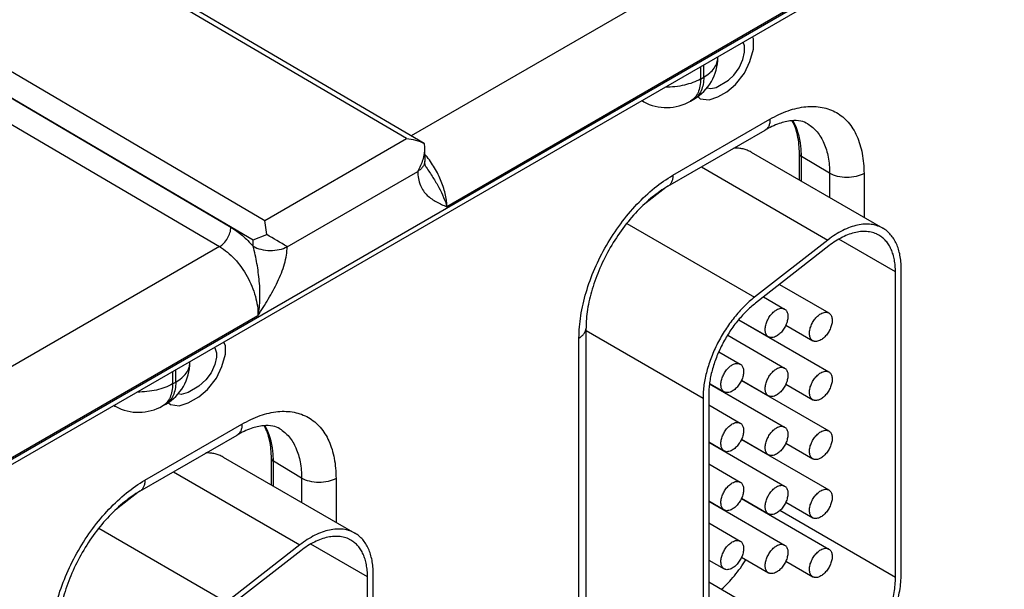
# Model space of a CAD drawing. Header units: inches. Extents: x 0 to 34, y 0 to 22.
# Tile 130 of 139: x 28.6 to 29.8, y 17.8 to 18.5. Entities that reach past the tile are written whole.
import ezdxf

# ---------------------------------------------------------------- set-up
doc = ezdxf.new("R2010")
doc.units = ezdxf.units.IN
doc.header["$LTSCALE"] = 1.87
doc.header["$MEASUREMENT"] = 0
doc.layers.get('0').update_dxf_attribs({"linetype": 'CONTINUOUS'})
doc.layers.add('03___PRT_ALL_CURVES', color=7, linetype='CONTINUOUS')

msp = doc.modelspace()

# ---------------------------------------------------------------- linework, layer by layer
at = {"color": 7, "linetype": 'CONTINUOUS'}
for p, q in [((32.2524, 20.0635), (27.0211, 17.043)), ((32.2563, 20.0722), (27.025, 17.0517)), ((29.0413, 18.3315), (28.6344, 18.5705)), ((29.0635, 18.3253), (28.6444, 18.5715)), ((29.4662, 18.5768), (29.0473, 18.3349)), ((29.5141, 18.4906), (29.0918, 18.2468)), ((28.4581, 18.4687), (28.8649, 18.2296)), ((28.4438, 18.4445), (28.8506, 18.2055)), ((28.4438, 18.4439), (28.8228, 18.2212)), ((29.4293, 18.4326), (29.4293, 18.4334)), ((28.4295, 18.4198), (28.8086, 18.1971)), ((29.4078, 18.421), (29.4078, 18.4058)), ((29.4117, 18.4081), (29.4117, 18.4233)), ((29.4078, 18.4058), (29.4117, 18.4081)), ((29.3369, 18.3775), (29.3346, 18.3788)), ((29.3953, 18.3784), (29.3993, 18.3807)), ((29.3733, 18.2859), (29.4942, 18.3557)), ((29.3671, 18.2722), (29.488, 18.342)), ((28.8649, 18.2296), (29.0413, 18.3315)), ((29.0636, 18.3253), (29.0635, 18.3253)), ((29.0636, 18.3253), (29.0639, 18.3206)), ((29.0639, 18.3206), (29.0642, 18.3036)), ((29.4708, 18.3147), (29.6348, 18.2199)), ((29.5308, 18.28), (29.5308, 18.313)), ((29.5685, 18.2884), (29.5333, 18.3094)), ((29.5333, 18.2786), (29.5333, 18.3094)), ((28.8929, 18.197), (29.0554, 18.2908)), ((29.066, 18.2959), (29.066, 18.2959)), ((29.4088, 18.2963), (29.5663, 18.2053)), ((29.5685, 18.2884), (29.5685, 18.2582)), ((29.6113, 18.2882), (29.6113, 18.2335)), ((29.3644, 18.2705), (29.3363, 18.2486)), ((28.8674, 18.212), (28.8649, 18.2296)), ((29.3159, 18.226), (29.4751, 18.1341)), ((28.8506, 18.2055), (28.8674, 18.212)), ((28.8505, 18.1975), (28.8506, 18.2055)), ((29.5663, 18.2053), (29.4751, 18.1341)), ((29.6505, 18.1655), (29.5799, 18.2063)), ((28.8086, 18.1971), (28.3896, 17.9552)), ((29.5675, 18.198), (29.4763, 18.1268)), ((29.6505, 17.785), (29.6505, 18.1655)), ((29.6576, 17.7891), (29.6576, 18.1696)), ((29.506, 18.15), (29.5675, 18.1144)), ((29.4862, 18.1345), (29.5124, 18.1193)), ((28.8565, 18.1109), (28.4342, 17.8671)), ((29.4553, 18.1058), (29.5675, 18.041)), ((29.4555, 18.106), (29.4924, 18.0847)), ((29.2651, 17.657), (29.2651, 18.0954)), ((29.2651, 18.0927), (29.4108, 18.0085)), ((29.5139, 18.0992), (29.5475, 18.0798)), ((29.2563, 17.6447), (29.2563, 18.0832)), ((29.4415, 18.0868), (29.5124, 18.0459)), ((29.4865, 18.0878), (29.4865, 18.0881)), ((29.4304, 18.0662), (29.4572, 18.0508)), ((28.7717, 18.0529), (28.7717, 18.0537)), ((28.7502, 18.0413), (28.7502, 18.0262)), ((28.7541, 18.0284), (28.7541, 18.0436)), ((28.7502, 18.0262), (28.7541, 18.0284)), ((29.4586, 18.0304), (29.5675, 17.9675)), ((29.4587, 18.0306), (29.4924, 18.0112)), ((29.419, 18.0266), (29.4372, 18.0161)), ((29.419, 18.0263), (29.5124, 17.9724)), ((29.5139, 18.0257), (29.5475, 18.0063)), ((29.4108, 18.0085), (29.4108, 17.6652)), ((29.4179, 18.0126), (29.4179, 17.6693)), ((29.4865, 18.0143), (29.4865, 18.0146)), ((28.6793, 17.9978), (28.677, 17.9991)), ((28.7377, 17.9987), (28.7417, 18.001)), ((29.4179, 18), (29.4572, 17.9773)), ((28.7157, 17.9062), (28.8366, 17.976)), ((28.7095, 17.8925), (28.8304, 17.9623)), ((29.4179, 17.9538), (29.4372, 17.9426)), ((29.4179, 17.9535), (29.5124, 17.8989)), ((29.4586, 17.9569), (29.5675, 17.894)), ((29.4587, 17.9572), (29.4924, 17.9377)), ((29.4865, 17.9408), (29.4865, 17.9411)), ((29.5139, 17.9523), (29.5475, 17.9328)), ((28.8132, 17.935), (28.9772, 17.8402)), ((28.8732, 17.9003), (28.8732, 17.9333)), ((28.8757, 17.8989), (28.8757, 17.9297)), ((28.9109, 17.9087), (28.8757, 17.9297)), ((29.4179, 17.9265), (29.4572, 17.9038)), ((28.7512, 17.9166), (28.9087, 17.8256)), ((28.9109, 17.9087), (28.9109, 17.8785)), ((28.9537, 17.9085), (28.9537, 17.8538)), ((28.7068, 17.8908), (28.6787, 17.8689)), ((29.4179, 17.8803), (29.4372, 17.8692)), ((29.4179, 17.88), (29.5124, 17.8254)), ((29.4586, 17.8834), (29.5675, 17.8205)), ((29.4587, 17.8837), (29.4924, 17.8643)), ((29.6505, 17.785), (29.5064, 17.8683)), ((29.5139, 17.8788), (29.5475, 17.8594)), ((28.6583, 17.8463), (28.8175, 17.7544)), ((29.4179, 17.853), (29.4572, 17.8303)), ((28.9087, 17.8256), (28.8175, 17.7544)), ((28.9929, 17.7858), (28.9223, 17.8266)), ((28.9099, 17.8183), (28.8187, 17.7471)), ((29.4179, 17.8068), (29.4372, 17.7957)), ((29.4587, 17.8102), (29.4924, 17.7908)), ((29.5139, 17.8053), (29.5475, 17.7859)), ((28.9929, 17.4053), (28.9929, 17.7858)), ((29, 17.4094), (29, 17.7899)), ((29.4179, 17.7795), (29.4572, 17.7568))]:
    msp.add_line(p, q, dxfattribs=at)
msp.add_lwpolyline([(29.066, 18.2959), (29.0656, 18.2966), (29.0651, 18.2977), (29.0647, 18.2992), (29.0643, 18.3013), (29.0642, 18.3036)], dxfattribs=at)
for centre, radius, start, end in [((29.3693, 18.4326), 0.06, 300.0008, 359.9992), ((29.3465, 18.3952), 0.0201, 234.5405, 241.7173), ((29.3653, 18.4303), 0.06, 241.7302, 300.0009), ((26.8854, 14.8278), 3.9219, 59.2131, 59.6444), ((28.7117, 18.0529), 0.06, 300.0008, 359.9992), ((28.6888, 18.0155), 0.0201, 234.5405, 241.7173), ((28.7077, 18.0507), 0.06, 241.7302, 300.0009)]:
    msp.add_arc(centre, radius, start, end, dxfattribs=at)
for points, knots in [([(29.4117, 18.4081), (29.4143, 18.4096), (29.4191, 18.4129), (29.4248, 18.4189), (29.4284, 18.4256), (29.4293, 18.4303), (29.4293, 18.4326)], [0, 0, 0, 0, 0.289796, 0.549041, 0.782223, 1, 1, 1, 1]), ([(29.4117, 18.4081), (29.4117, 18.4051), (29.4112, 18.3993), (29.4089, 18.3914), (29.405, 18.3849), (29.4013, 18.3818), (29.3993, 18.3807)], [0, 0, 0, 0, 0.289803, 0.549049, 0.782228, 1, 1, 1, 1]), ([(29.4078, 18.4058), (29.4016, 18.4023), (29.3871, 18.3971), (29.3719, 18.3956), (29.364, 18.3957)], [0, 0, 0, 0, 0.474453, 1, 1, 1, 1]), ([(29.4078, 18.4058), (29.4078, 18.4028), (29.4073, 18.397), (29.405, 18.3891), (29.401, 18.3826), (29.3973, 18.3795), (29.3953, 18.3784)], [0, 0, 0, 0, 0.289803, 0.549049, 0.782228, 1, 1, 1, 1]), ([(29.4942, 18.3557), (29.5015, 18.3599), (29.5159, 18.3668), (29.5381, 18.3722), (29.559, 18.3716), (29.5776, 18.3649), (29.5927, 18.3522), (29.6035, 18.3344), (29.61, 18.3125), (29.6113, 18.2965), (29.6113, 18.2882)], [0, 0, 0, 0, 0.144904, 0.274533, 0.391125, 0.500011, 0.608895, 0.725481, 0.855103, 1, 1, 1, 1]), ([(29.4942, 18.3557), (29.4942, 18.3542), (29.494, 18.3513), (29.4928, 18.3473), (29.4909, 18.3441), (29.489, 18.3426), (29.488, 18.342)], [0, 0, 0, 0, 0.289807, 0.549047, 0.782228, 1, 1, 1, 1]), ([(29.5412, 18.3499), (29.5386, 18.3515), (29.532, 18.354), (29.5196, 18.3542), (29.5043, 18.3504), (29.4937, 18.3453), (29.488, 18.342)], [0, 0, 0, 0, 0.162929, 0.371574, 0.650437, 1, 1, 1, 1]), ([(29.5308, 18.313), (29.5308, 18.3206), (29.5296, 18.3346), (29.525, 18.3481), (29.522, 18.3538)], [0, 0, 0, 0, 0.539808, 1, 1, 1, 1]), ([(29.5333, 18.3094), (29.5333, 18.3136), (29.5326, 18.3289), (29.5285, 18.3443), (29.5229, 18.3538)], [0, 0, 0, 0, 0.276483, 1, 1, 1, 1]), ([(29.5412, 18.3499), (29.5456, 18.3473), (29.5537, 18.3402), (29.5623, 18.3257), (29.5675, 18.308), (29.5685, 18.2951), (29.5685, 18.2884)], [0, 0, 0, 0, 0.217752, 0.451264, 0.710617, 1, 1, 1, 1]), ([(29.0413, 18.3315), (29.0452, 18.3312), (29.0529, 18.33), (29.0602, 18.3272), (29.0636, 18.3253)], [0, 0, 0, 0, 0.502118, 1, 1, 1, 1]), ([(29.0639, 18.3206), (29.064, 18.3154), (29.0622, 18.305), (29.058, 18.2954), (29.0554, 18.2908)], [0, 0, 0, 0, 0.492733, 1, 1, 1, 1]), ([(29.0918, 18.2468), (29.0917, 18.2522), (29.09, 18.2637), (29.0843, 18.2807), (29.0757, 18.2973), (29.0682, 18.3076), (29.0641, 18.3123)], [0, 0, 0, 0, 0.226977, 0.477051, 0.739066, 1, 1, 1, 1]), ([(29.4708, 18.3147), (29.4692, 18.3156), (29.4659, 18.3172), (29.4606, 18.3188), (29.455, 18.3197), (29.4511, 18.3199), (29.4492, 18.3198)], [0, 0, 0, 0, 0.241681, 0.486827, 0.73867, 1, 1, 1, 1]), ([(29.5308, 18.313), (29.5308, 18.3123), (29.5314, 18.3108), (29.5326, 18.3098), (29.5333, 18.3094)], [0, 0, 0, 0, 0.450734, 1, 1, 1, 1]), ([(29.0642, 18.3036), (29.0642, 18.3024), (29.0638, 18.3), (29.0621, 18.2966), (29.0592, 18.2934), (29.0568, 18.2917), (29.0555, 18.2909)], [0, 0, 0, 0, 0.218706, 0.452359, 0.711329, 1, 1, 1, 1]), ([(29.0554, 18.2908), (29.0555, 18.2849), (29.057, 18.2762), (29.0623, 18.2665), (29.0687, 18.259), (29.0787, 18.2522), (29.0874, 18.2486), (29.0918, 18.2468)], [0, 0, 0, 0, 0.290729, 0.417972, 0.53788, 0.768866, 1, 1, 1, 1]), ([(29.066, 18.2959), (29.0688, 18.2917), (29.0743, 18.2835), (29.0818, 18.2711), (29.0878, 18.2589), (29.0907, 18.2507), (29.0918, 18.2468)], [0, 0, 0, 0, 0.272108, 0.534099, 0.778987, 1, 1, 1, 1]), ([(29.2563, 18.0832), (29.2563, 18.0924), (29.258, 18.1117), (29.2647, 18.1407), (29.2755, 18.1702), (29.29, 18.1988), (29.3076, 18.2257), (29.3277, 18.2498), (29.3495, 18.2702), (29.3653, 18.2813), (29.3733, 18.2859)], [0, 0, 0, 0, 0.114151, 0.237321, 0.36697, 0.499994, 0.633019, 0.76267, 0.885844, 1, 1, 1, 1]), ([(29.3733, 18.2859), (29.3733, 18.2844), (29.3731, 18.2815), (29.3719, 18.2775), (29.3699, 18.2743), (29.3681, 18.2728), (29.3671, 18.2722)], [0, 0, 0, 0, 0.289807, 0.549047, 0.782228, 1, 1, 1, 1]), ([(29.6113, 18.2882), (29.6082, 18.2864), (29.6011, 18.2838), (29.5898, 18.2827), (29.5785, 18.284), (29.5715, 18.2866), (29.5685, 18.2884)], [0, 0, 0, 0, 0.237748, 0.501114, 0.763872, 1, 1, 1, 1]), ([(29.3671, 18.2722), (29.3604, 18.2683), (29.3469, 18.2588), (29.3281, 18.2411), (29.3104, 18.2199), (29.2949, 18.1961), (29.282, 18.1706), (29.2724, 18.1448), (29.2666, 18.1197), (29.2651, 18.1032), (29.2651, 18.0954)], [0, 0, 0, 0, 0.110176, 0.232993, 0.36435, 0.500008, 0.635664, 0.767018, 0.889831, 1, 1, 1, 1]), ([(29.6348, 18.2199), (29.6337, 18.2206), (29.6314, 18.2217), (29.6278, 18.2231), (29.6241, 18.2242), (29.6201, 18.2248), (29.6161, 18.2251), (29.6104, 18.2251), (29.603, 18.224), (29.5939, 18.2214), (29.5846, 18.2173), (29.5753, 18.2119), (29.5693, 18.2077), (29.5663, 18.2053)], [0, 0, 0, 0, 0.051405, 0.103176, 0.15567, 0.209215, 0.264106, 0.320605, 0.439128, 0.566052, 0.70195, 0.846857, 1, 1, 1, 1]), ([(28.8086, 18.1971), (28.8106, 18.1982), (28.8143, 18.2014), (28.8188, 18.2073), (28.8218, 18.2141), (28.8228, 18.2189), (28.8228, 18.2212)], [0, 0, 0, 0, 0.236981, 0.49946, 0.762231, 1, 1, 1, 1]), ([(28.8228, 18.2212), (28.8279, 18.2182), (28.8378, 18.211), (28.8463, 18.2023), (28.8505, 18.1975)], [0, 0, 0, 0, 0.479636, 1, 1, 1, 1]), ([(29.6298, 18.2113), (29.6288, 18.2119), (29.6267, 18.2129), (29.6235, 18.2142), (29.6201, 18.2151), (29.6152, 18.2159), (29.6088, 18.2161), (29.6009, 18.215), (29.5926, 18.2126), (29.5842, 18.2089), (29.5757, 18.204), (29.5703, 18.2001), (29.5675, 18.198)], [0, 0, 0, 0, 0.051411, 0.103189, 0.155688, 0.209238, 0.320528, 0.439068, 0.566015, 0.701915, 0.846808, 1, 1, 1, 1]), ([(29.6505, 18.1655), (29.6505, 18.1681), (29.6503, 18.1732), (29.6493, 18.1805), (29.6476, 18.1874), (29.6453, 18.1936), (29.6424, 18.1992), (29.6388, 18.204), (29.6346, 18.2081), (29.6315, 18.2103), (29.6298, 18.2113)], [0, 0, 0, 0, 0.148529, 0.289501, 0.422739, 0.548642, 0.667995, 0.781939, 0.891988, 1, 1, 1, 1]), ([(29.6576, 18.1696), (29.6576, 18.1725), (29.6574, 18.178), (29.6563, 18.1861), (29.6544, 18.1936), (29.6519, 18.2005), (29.6486, 18.2066), (29.6447, 18.212), (29.6401, 18.2165), (29.6366, 18.2189), (29.6348, 18.2199)], [0, 0, 0, 0, 0.14849, 0.289479, 0.422747, 0.548653, 0.667992, 0.781933, 0.891987, 1, 1, 1, 1]), ([(28.8086, 18.1971), (28.8156, 18.193), (28.8287, 18.1817), (28.8438, 18.1604), (28.854, 18.1362), (28.8567, 18.1191), (28.8565, 18.1109)], [0, 0, 0, 0, 0.237052, 0.499139, 0.761693, 1, 1, 1, 1]), ([(28.8565, 18.1109), (28.858, 18.1178), (28.8595, 18.1322), (28.8585, 18.154), (28.856, 18.1723), (28.8533, 18.1868), (28.8515, 18.194), (28.8505, 18.1975)], [0, 0, 0, 0, 0.240925, 0.492181, 0.747196, 0.874582, 1, 1, 1, 1]), ([(28.8505, 18.1975), (28.8535, 18.1957), (28.8605, 18.1932), (28.8716, 18.1919), (28.8828, 18.1929), (28.8898, 18.1953), (28.8928, 18.197)], [0, 0, 0, 0, 0.237694, 0.500944, 0.763682, 1, 1, 1, 1]), ([(28.8565, 18.1109), (28.8609, 18.1178), (28.8696, 18.1316), (28.8813, 18.1528), (28.8887, 18.1714), (28.8921, 18.1862), (28.8928, 18.1935), (28.8929, 18.197)], [0, 0, 0, 0, 0.25873, 0.517231, 0.76929, 0.888589, 1, 1, 1, 1]), ([(29.4751, 18.1341), (29.4728, 18.1323), (29.4683, 18.1286), (29.4596, 18.1204), (29.4493, 18.1088), (29.4402, 18.0961), (29.4335, 18.0852), (29.429, 18.0768), (29.4248, 18.0682), (29.42, 18.0567), (29.4153, 18.0423), (29.4122, 18.0279), (29.411, 18.0166), (29.4108, 18.0112), (29.4108, 18.0085)], [0, 0, 0, 0, 0.059286, 0.12048, 0.247224, 0.377821, 0.443817, 0.509815, 0.575479, 0.640477, 0.767156, 0.887646, 0.944973, 1, 1, 1, 1]), ([(29.4763, 18.1268), (29.4743, 18.1252), (29.4702, 18.1217), (29.4623, 18.1143), (29.4529, 18.1038), (29.4429, 18.0899), (29.4342, 18.0748), (29.4272, 18.0592), (29.4227, 18.0458), (29.4202, 18.0352), (29.4189, 18.0275), (29.4181, 18.02), (29.4179, 18.015), (29.4179, 18.0126)], [0, 0, 0, 0, 0.05931, 0.120504, 0.247222, 0.377835, 0.509789, 0.640408, 0.767103, 0.828264, 0.887624, 0.944951, 1, 1, 1, 1]), ([(29.4924, 18.0847), (29.4919, 18.085), (29.491, 18.0857), (29.4898, 18.0871), (29.489, 18.0889), (29.4885, 18.0909), (29.4882, 18.0931), (29.4883, 18.0956), (29.4886, 18.0981), (29.4893, 18.1008), (29.4902, 18.1035), (29.4914, 18.1061), (29.4929, 18.1087), (29.4945, 18.1111), (29.4963, 18.1133), (29.4982, 18.1153), (29.5002, 18.117), (29.5017, 18.1179), (29.5024, 18.1184)], [0, 0, 0, 0, 0.042814, 0.087398, 0.135176, 0.187088, 0.243532, 0.304489, 0.369588, 0.438193, 0.509492, 0.582529, 0.656278, 0.729655, 0.801627, 0.871265, 0.937686, 1, 1, 1, 1]), ([(29.5024, 18.1184), (29.5033, 18.1189), (29.505, 18.1197), (29.5077, 18.1203), (29.5098, 18.1203), (29.5114, 18.1199), (29.5121, 18.1195), (29.5124, 18.1193)], [0, 0, 0, 0, 0.289326, 0.548705, 0.78167, 0.891839, 1, 1, 1, 1]), ([(29.5124, 18.1193), (29.5129, 18.1191), (29.5138, 18.1183), (29.5149, 18.1169), (29.5158, 18.1152), (29.5163, 18.1132), (29.5166, 18.1109), (29.5165, 18.1085), (29.5161, 18.1059), (29.5155, 18.1033), (29.5145, 18.1006), (29.5134, 18.0979), (29.5119, 18.0954), (29.5103, 18.093), (29.5085, 18.0907), (29.5066, 18.0888), (29.5045, 18.0871), (29.5031, 18.0861), (29.5024, 18.0857)], [0, 0, 0, 0, 0.042814, 0.087398, 0.135176, 0.187088, 0.243532, 0.304489, 0.369588, 0.438193, 0.509492, 0.582529, 0.656278, 0.729655, 0.801627, 0.871265, 0.937686, 1, 1, 1, 1]), ([(29.5475, 18.0798), (29.5471, 18.0801), (29.5461, 18.0808), (29.545, 18.0822), (29.5441, 18.084), (29.5436, 18.086), (29.5434, 18.0882), (29.5434, 18.0907), (29.5438, 18.0932), (29.5444, 18.0959), (29.5454, 18.0986), (29.5466, 18.1012), (29.548, 18.1038), (29.5496, 18.1062), (29.5514, 18.1084), (29.5534, 18.1104), (29.5554, 18.1121), (29.5568, 18.113), (29.5575, 18.1135)], [0, 0, 0, 0, 0.042814, 0.087398, 0.135176, 0.187088, 0.243532, 0.304489, 0.369588, 0.438193, 0.509492, 0.582529, 0.656278, 0.729655, 0.801627, 0.871265, 0.937686, 1, 1, 1, 1]), ([(29.5575, 18.1135), (29.5584, 18.114), (29.5602, 18.1148), (29.5628, 18.1154), (29.565, 18.1154), (29.5665, 18.115), (29.5672, 18.1146), (29.5675, 18.1144)], [0, 0, 0, 0, 0.289326, 0.548705, 0.78167, 0.891839, 1, 1, 1, 1]), ([(29.5675, 18.1144), (29.568, 18.1142), (29.569, 18.1134), (29.5701, 18.112), (29.5709, 18.1103), (29.5715, 18.1083), (29.5717, 18.106), (29.5717, 18.1036), (29.5713, 18.101), (29.5706, 18.0984), (29.5697, 18.0957), (29.5685, 18.0931), (29.5671, 18.0905), (29.5654, 18.0881), (29.5636, 18.0859), (29.5617, 18.0839), (29.5597, 18.0822), (29.5583, 18.0812), (29.5575, 18.0808)], [0, 0, 0, 0, 0.042814, 0.087398, 0.135176, 0.187088, 0.243532, 0.304489, 0.369588, 0.438193, 0.509492, 0.582529, 0.656278, 0.729655, 0.801627, 0.871265, 0.937686, 1, 1, 1, 1]), ([(29.2563, 18.0832), (29.2576, 18.0839), (29.26, 18.0856), (29.2628, 18.0886), (29.2646, 18.0919), (29.2651, 18.0943), (29.2651, 18.0954)], [0, 0, 0, 0, 0.289802, 0.54904, 0.782223, 1, 1, 1, 1]), ([(29.5024, 18.0857), (29.5015, 18.0852), (29.4998, 18.0844), (29.4971, 18.0837), (29.4949, 18.0838), (29.4934, 18.0842), (29.4927, 18.0845), (29.4924, 18.0847)], [0, 0, 0, 0, 0.289326, 0.548705, 0.78167, 0.891839, 1, 1, 1, 1]), ([(29.5575, 18.0808), (29.5567, 18.0803), (29.5549, 18.0795), (29.5522, 18.0788), (29.5501, 18.0789), (29.5486, 18.0793), (29.5479, 18.0796), (29.5475, 18.0798)], [0, 0, 0, 0, 0.289326, 0.548705, 0.78167, 0.891839, 1, 1, 1, 1]), ([(28.7541, 18.0284), (28.7567, 18.0299), (28.7615, 18.0332), (28.7672, 18.0392), (28.7708, 18.0459), (28.7717, 18.0506), (28.7717, 18.0529)], [0, 0, 0, 0, 0.289796, 0.549041, 0.782223, 1, 1, 1, 1]), ([(29.4472, 18.0498), (29.4481, 18.0503), (29.4499, 18.0511), (29.4525, 18.0518), (29.4547, 18.0517), (29.4562, 18.0513), (29.4569, 18.0509), (29.4572, 18.0508)], [0, 0, 0, 0, 0.289326, 0.548705, 0.78167, 0.891839, 1, 1, 1, 1]), ([(29.4372, 18.0161), (29.4367, 18.0164), (29.4358, 18.0171), (29.4347, 18.0185), (29.4338, 18.0203), (29.4333, 18.0223), (29.4331, 18.0245), (29.4331, 18.027), (29.4335, 18.0295), (29.4341, 18.0322), (29.4351, 18.0349), (29.4363, 18.0375), (29.4377, 18.0401), (29.4393, 18.0425), (29.4411, 18.0447), (29.4431, 18.0467), (29.4451, 18.0484), (29.4465, 18.0494), (29.4472, 18.0498)], [0, 0, 0, 0, 0.042814, 0.087398, 0.135176, 0.187088, 0.243532, 0.304489, 0.369588, 0.438193, 0.509492, 0.582529, 0.656278, 0.729655, 0.801627, 0.871265, 0.937686, 1, 1, 1, 1]), ([(29.4572, 18.0508), (29.4577, 18.0505), (29.4587, 18.0498), (29.4598, 18.0483), (29.4606, 18.0466), (29.4612, 18.0446), (29.4614, 18.0423), (29.4614, 18.0399), (29.461, 18.0373), (29.4603, 18.0347), (29.4594, 18.032), (29.4582, 18.0294), (29.4568, 18.0268), (29.4551, 18.0244), (29.4533, 18.0222), (29.4514, 18.0202), (29.4494, 18.0185), (29.448, 18.0175), (29.4472, 18.0171)], [0, 0, 0, 0, 0.042814, 0.087398, 0.135176, 0.187088, 0.243532, 0.304489, 0.369588, 0.438193, 0.509492, 0.582529, 0.656278, 0.729655, 0.801627, 0.871265, 0.937686, 1, 1, 1, 1]), ([(29.4924, 18.0112), (29.4919, 18.0115), (29.491, 18.0122), (29.4898, 18.0136), (29.489, 18.0154), (29.4885, 18.0174), (29.4882, 18.0196), (29.4883, 18.0221), (29.4886, 18.0246), (29.4893, 18.0273), (29.4902, 18.03), (29.4914, 18.0326), (29.4929, 18.0352), (29.4945, 18.0376), (29.4963, 18.0398), (29.4982, 18.0418), (29.5002, 18.0435), (29.5017, 18.0445), (29.5024, 18.0449)], [0, 0, 0, 0, 0.042814, 0.087398, 0.135176, 0.187088, 0.243532, 0.304489, 0.369588, 0.438193, 0.509492, 0.582529, 0.656278, 0.729655, 0.801627, 0.871265, 0.937686, 1, 1, 1, 1]), ([(29.5024, 18.0449), (29.5033, 18.0454), (29.505, 18.0462), (29.5077, 18.0469), (29.5098, 18.0468), (29.5114, 18.0464), (29.5121, 18.046), (29.5124, 18.0459)], [0, 0, 0, 0, 0.289326, 0.548705, 0.78167, 0.891839, 1, 1, 1, 1]), ([(29.5124, 18.0459), (29.5129, 18.0456), (29.5138, 18.0449), (29.5149, 18.0434), (29.5158, 18.0417), (29.5163, 18.0397), (29.5166, 18.0374), (29.5165, 18.035), (29.5161, 18.0324), (29.5155, 18.0298), (29.5145, 18.0271), (29.5134, 18.0245), (29.5119, 18.0219), (29.5103, 18.0195), (29.5085, 18.0173), (29.5066, 18.0153), (29.5045, 18.0136), (29.5031, 18.0126), (29.5024, 18.0122)], [0, 0, 0, 0, 0.042814, 0.087398, 0.135176, 0.187088, 0.243532, 0.304489, 0.369588, 0.438193, 0.509492, 0.582529, 0.656278, 0.729655, 0.801627, 0.871265, 0.937686, 1, 1, 1, 1]), ([(29.5475, 18.0063), (29.5471, 18.0066), (29.5461, 18.0073), (29.545, 18.0087), (29.5441, 18.0105), (29.5436, 18.0125), (29.5434, 18.0147), (29.5434, 18.0172), (29.5438, 18.0197), (29.5444, 18.0224), (29.5454, 18.0251), (29.5466, 18.0277), (29.548, 18.0303), (29.5496, 18.0327), (29.5514, 18.0349), (29.5534, 18.0369), (29.5554, 18.0386), (29.5568, 18.0396), (29.5575, 18.04)], [0, 0, 0, 0, 0.042814, 0.087398, 0.135176, 0.187088, 0.243532, 0.304489, 0.369588, 0.438193, 0.509492, 0.582529, 0.656278, 0.729655, 0.801627, 0.871265, 0.937686, 1, 1, 1, 1]), ([(29.5575, 18.04), (29.5584, 18.0405), (29.5602, 18.0413), (29.5628, 18.042), (29.565, 18.0419), (29.5665, 18.0415), (29.5672, 18.0412), (29.5675, 18.041)], [0, 0, 0, 0, 0.289326, 0.548705, 0.78167, 0.891839, 1, 1, 1, 1]), ([(29.5675, 18.041), (29.568, 18.0407), (29.569, 18.04), (29.5701, 18.0385), (29.5709, 18.0368), (29.5715, 18.0348), (29.5717, 18.0325), (29.5717, 18.0301), (29.5713, 18.0275), (29.5706, 18.0249), (29.5697, 18.0222), (29.5685, 18.0196), (29.5671, 18.017), (29.5654, 18.0146), (29.5636, 18.0124), (29.5617, 18.0104), (29.5597, 18.0087), (29.5583, 18.0077), (29.5575, 18.0073)], [0, 0, 0, 0, 0.042814, 0.087398, 0.135176, 0.187088, 0.243532, 0.304489, 0.369588, 0.438193, 0.509492, 0.582529, 0.656278, 0.729655, 0.801627, 0.871265, 0.937686, 1, 1, 1, 1]), ([(28.7541, 18.0284), (28.7541, 18.0254), (28.7536, 18.0196), (28.7513, 18.0117), (28.7474, 18.0052), (28.7436, 18.0021), (28.7417, 18.001)], [0, 0, 0, 0, 0.289803, 0.549049, 0.782228, 1, 1, 1, 1]), ([(28.7502, 18.0262), (28.744, 18.0226), (28.7295, 18.0174), (28.7143, 18.0159), (28.7064, 18.016)], [0, 0, 0, 0, 0.474453, 1, 1, 1, 1]), ([(28.7502, 18.0262), (28.7502, 18.0231), (28.7497, 18.0173), (28.7474, 18.0094), (28.7434, 18.0029), (28.7397, 17.9998), (28.7377, 17.9987)], [0, 0, 0, 0, 0.289803, 0.549049, 0.782228, 1, 1, 1, 1]), ([(29.4472, 18.0171), (29.4464, 18.0166), (29.4446, 18.0158), (29.4419, 18.0151), (29.4398, 18.0152), (29.4383, 18.0156), (29.4376, 18.0159), (29.4372, 18.0161)], [0, 0, 0, 0, 0.289326, 0.548705, 0.78167, 0.891839, 1, 1, 1, 1]), ([(29.5024, 18.0122), (29.5015, 18.0117), (29.4998, 18.0109), (29.4971, 18.0102), (29.4949, 18.0103), (29.4934, 18.0107), (29.4927, 18.011), (29.4924, 18.0112)], [0, 0, 0, 0, 0.289326, 0.548705, 0.78167, 0.891839, 1, 1, 1, 1]), ([(29.5575, 18.0073), (29.5567, 18.0068), (29.5549, 18.006), (29.5522, 18.0053), (29.5501, 18.0054), (29.5486, 18.0058), (29.5479, 18.0061), (29.5475, 18.0063)], [0, 0, 0, 0, 0.289326, 0.548705, 0.78167, 0.891839, 1, 1, 1, 1]), ([(28.8366, 17.976), (28.8439, 17.9802), (28.8583, 17.9871), (28.8805, 17.9925), (28.9014, 17.9919), (28.9199, 17.9852), (28.9351, 17.9725), (28.9459, 17.9547), (28.9524, 17.9328), (28.9537, 17.9169), (28.9537, 17.9085)], [0, 0, 0, 0, 0.144904, 0.274533, 0.391125, 0.500011, 0.608895, 0.725481, 0.855103, 1, 1, 1, 1]), ([(29.4472, 17.9763), (29.4481, 17.9768), (29.4499, 17.9776), (29.4525, 17.9783), (29.4547, 17.9782), (29.4562, 17.9778), (29.4569, 17.9775), (29.4572, 17.9773)], [0, 0, 0, 0, 0.289326, 0.548705, 0.78167, 0.891839, 1, 1, 1, 1]), ([(28.8366, 17.976), (28.8366, 17.9745), (28.8364, 17.9716), (28.8352, 17.9676), (28.8332, 17.9644), (28.8314, 17.9629), (28.8304, 17.9623)], [0, 0, 0, 0, 0.289807, 0.549047, 0.782228, 1, 1, 1, 1]), ([(28.8836, 17.9702), (28.881, 17.9718), (28.8744, 17.9743), (28.862, 17.9745), (28.8467, 17.9707), (28.8361, 17.9656), (28.8304, 17.9623)], [0, 0, 0, 0, 0.162929, 0.371574, 0.650437, 1, 1, 1, 1]), ([(28.8732, 17.9333), (28.8732, 17.9409), (28.872, 17.9549), (28.8674, 17.9684), (28.8644, 17.9741)], [0, 0, 0, 0, 0.539808, 1, 1, 1, 1]), ([(28.8757, 17.9297), (28.8757, 17.9339), (28.875, 17.9492), (28.8709, 17.9646), (28.8652, 17.9741)], [0, 0, 0, 0, 0.276483, 1, 1, 1, 1]), ([(28.8836, 17.9702), (28.888, 17.9676), (28.8961, 17.9605), (28.9047, 17.946), (28.9099, 17.9283), (28.9109, 17.9154), (28.9109, 17.9087)], [0, 0, 0, 0, 0.217752, 0.451264, 0.710617, 1, 1, 1, 1]), ([(29.4372, 17.9426), (29.4367, 17.9429), (29.4358, 17.9436), (29.4347, 17.9451), (29.4338, 17.9468), (29.4333, 17.9488), (29.4331, 17.9511), (29.4331, 17.9535), (29.4335, 17.9561), (29.4341, 17.9587), (29.4351, 17.9614), (29.4363, 17.964), (29.4377, 17.9666), (29.4393, 17.969), (29.4411, 17.9712), (29.4431, 17.9732), (29.4451, 17.9749), (29.4465, 17.9759), (29.4472, 17.9763)], [0, 0, 0, 0, 0.042814, 0.087398, 0.135176, 0.187088, 0.243532, 0.304489, 0.369588, 0.438193, 0.509492, 0.582529, 0.656278, 0.729655, 0.801627, 0.871265, 0.937686, 1, 1, 1, 1]), ([(29.4572, 17.9773), (29.4577, 17.977), (29.4587, 17.9763), (29.4598, 17.9749), (29.4606, 17.9731), (29.4612, 17.9711), (29.4614, 17.9689), (29.4614, 17.9664), (29.461, 17.9639), (29.4603, 17.9612), (29.4594, 17.9585), (29.4582, 17.9559), (29.4568, 17.9533), (29.4551, 17.9509), (29.4533, 17.9487), (29.4514, 17.9467), (29.4494, 17.945), (29.448, 17.944), (29.4472, 17.9436)], [0, 0, 0, 0, 0.042814, 0.087398, 0.135176, 0.187088, 0.243532, 0.304489, 0.369588, 0.438193, 0.509492, 0.582529, 0.656278, 0.729655, 0.801627, 0.871265, 0.937686, 1, 1, 1, 1]), ([(29.4924, 17.9377), (29.4919, 17.938), (29.491, 17.9387), (29.4898, 17.9402), (29.489, 17.9419), (29.4885, 17.9439), (29.4882, 17.9462), (29.4883, 17.9486), (29.4886, 17.9512), (29.4893, 17.9538), (29.4902, 17.9565), (29.4914, 17.9591), (29.4929, 17.9617), (29.4945, 17.9641), (29.4963, 17.9663), (29.4982, 17.9683), (29.5002, 17.97), (29.5017, 17.971), (29.5024, 17.9714)], [0, 0, 0, 0, 0.042814, 0.087398, 0.135176, 0.187088, 0.243532, 0.304489, 0.369588, 0.438193, 0.509492, 0.582529, 0.656278, 0.729655, 0.801627, 0.871265, 0.937686, 1, 1, 1, 1]), ([(29.5024, 17.9714), (29.5033, 17.9719), (29.505, 17.9727), (29.5077, 17.9734), (29.5098, 17.9733), (29.5114, 17.9729), (29.5121, 17.9726), (29.5124, 17.9724)], [0, 0, 0, 0, 0.289326, 0.548705, 0.78167, 0.891839, 1, 1, 1, 1]), ([(29.5124, 17.9724), (29.5129, 17.9721), (29.5138, 17.9714), (29.5149, 17.97), (29.5158, 17.9682), (29.5163, 17.9662), (29.5166, 17.964), (29.5165, 17.9615), (29.5161, 17.959), (29.5155, 17.9563), (29.5145, 17.9536), (29.5134, 17.951), (29.5119, 17.9484), (29.5103, 17.946), (29.5085, 17.9438), (29.5066, 17.9418), (29.5045, 17.9401), (29.5031, 17.9391), (29.5024, 17.9387)], [0, 0, 0, 0, 0.042814, 0.087398, 0.135176, 0.187088, 0.243532, 0.304489, 0.369588, 0.438193, 0.509492, 0.582529, 0.656278, 0.729655, 0.801627, 0.871265, 0.937686, 1, 1, 1, 1]), ([(29.5475, 17.9328), (29.5471, 17.9331), (29.5461, 17.9338), (29.545, 17.9353), (29.5441, 17.937), (29.5436, 17.939), (29.5434, 17.9413), (29.5434, 17.9437), (29.5438, 17.9463), (29.5444, 17.9489), (29.5454, 17.9516), (29.5466, 17.9542), (29.548, 17.9568), (29.5496, 17.9592), (29.5514, 17.9614), (29.5534, 17.9634), (29.5554, 17.9651), (29.5568, 17.9661), (29.5575, 17.9665)], [0, 0, 0, 0, 0.042814, 0.087398, 0.135176, 0.187088, 0.243532, 0.304489, 0.369588, 0.438193, 0.509492, 0.582529, 0.656278, 0.729655, 0.801627, 0.871265, 0.937686, 1, 1, 1, 1]), ([(29.5575, 17.9665), (29.5584, 17.967), (29.5602, 17.9678), (29.5628, 17.9685), (29.565, 17.9684), (29.5665, 17.968), (29.5672, 17.9677), (29.5675, 17.9675)], [0, 0, 0, 0, 0.289326, 0.548705, 0.78167, 0.891839, 1, 1, 1, 1]), ([(29.5675, 17.9675), (29.568, 17.9672), (29.569, 17.9665), (29.5701, 17.9651), (29.5709, 17.9633), (29.5715, 17.9613), (29.5717, 17.9591), (29.5717, 17.9566), (29.5713, 17.9541), (29.5706, 17.9514), (29.5697, 17.9487), (29.5685, 17.9461), (29.5671, 17.9435), (29.5654, 17.9411), (29.5636, 17.9389), (29.5617, 17.9369), (29.5597, 17.9352), (29.5583, 17.9342), (29.5575, 17.9338)], [0, 0, 0, 0, 0.042814, 0.087398, 0.135176, 0.187088, 0.243532, 0.304489, 0.369588, 0.438193, 0.509492, 0.582529, 0.656278, 0.729655, 0.801627, 0.871265, 0.937686, 1, 1, 1, 1]), ([(29.4472, 17.9436), (29.4464, 17.9431), (29.4446, 17.9423), (29.4419, 17.9416), (29.4398, 17.9417), (29.4383, 17.9421), (29.4376, 17.9424), (29.4372, 17.9426)], [0, 0, 0, 0, 0.289326, 0.548705, 0.78167, 0.891839, 1, 1, 1, 1]), ([(28.8132, 17.935), (28.8116, 17.9359), (28.8083, 17.9375), (28.803, 17.9391), (28.7974, 17.94), (28.7935, 17.9402), (28.7916, 17.9401)], [0, 0, 0, 0, 0.241681, 0.486827, 0.73867, 1, 1, 1, 1]), ([(28.8732, 17.9333), (28.8732, 17.9326), (28.8738, 17.9311), (28.875, 17.9301), (28.8757, 17.9297)], [0, 0, 0, 0, 0.450734, 1, 1, 1, 1]), ([(29.5024, 17.9387), (29.5015, 17.9382), (29.4998, 17.9374), (29.4971, 17.9367), (29.4949, 17.9368), (29.4934, 17.9372), (29.4927, 17.9375), (29.4924, 17.9377)], [0, 0, 0, 0, 0.289326, 0.548705, 0.78167, 0.891839, 1, 1, 1, 1]), ([(29.5575, 17.9338), (29.5567, 17.9333), (29.5549, 17.9325), (29.5522, 17.9318), (29.5501, 17.9319), (29.5486, 17.9323), (29.5479, 17.9327), (29.5475, 17.9328)], [0, 0, 0, 0, 0.289326, 0.548705, 0.78167, 0.891839, 1, 1, 1, 1]), ([(28.5987, 17.7035), (28.5987, 17.7127), (28.6004, 17.732), (28.6071, 17.761), (28.6179, 17.7905), (28.6324, 17.8191), (28.65, 17.846), (28.6701, 17.8701), (28.6919, 17.8905), (28.7077, 17.9016), (28.7157, 17.9062)], [0, 0, 0, 0, 0.114151, 0.237321, 0.36697, 0.499994, 0.633019, 0.76267, 0.885844, 1, 1, 1, 1]), ([(28.7157, 17.9062), (28.7157, 17.9047), (28.7155, 17.9018), (28.7143, 17.8978), (28.7123, 17.8946), (28.7105, 17.8931), (28.7095, 17.8925)], [0, 0, 0, 0, 0.289807, 0.549047, 0.782228, 1, 1, 1, 1]), ([(28.9537, 17.9085), (28.9506, 17.9067), (28.9435, 17.9041), (28.9322, 17.903), (28.9209, 17.9043), (28.9139, 17.9069), (28.9109, 17.9087)], [0, 0, 0, 0, 0.237748, 0.501114, 0.763872, 1, 1, 1, 1]), ([(29.4472, 17.9028), (29.4481, 17.9033), (29.4499, 17.9041), (29.4525, 17.9048), (29.4547, 17.9047), (29.4562, 17.9043), (29.4569, 17.904), (29.4572, 17.9038)], [0, 0, 0, 0, 0.289326, 0.548705, 0.78167, 0.891839, 1, 1, 1, 1]), ([(28.7095, 17.8925), (28.7028, 17.8886), (28.6893, 17.8791), (28.6705, 17.8614), (28.6528, 17.8402), (28.6372, 17.8164), (28.6244, 17.7909), (28.6148, 17.7651), (28.6089, 17.74), (28.6074, 17.7235), (28.6074, 17.7157)], [0, 0, 0, 0, 0.110176, 0.232993, 0.36435, 0.500008, 0.635664, 0.767018, 0.889831, 1, 1, 1, 1]), ([(29.4372, 17.8692), (29.4367, 17.8694), (29.4358, 17.8702), (29.4347, 17.8716), (29.4338, 17.8733), (29.4333, 17.8753), (29.4331, 17.8776), (29.4331, 17.88), (29.4335, 17.8826), (29.4341, 17.8852), (29.4351, 17.8879), (29.4363, 17.8905), (29.4377, 17.8931), (29.4393, 17.8955), (29.4411, 17.8977), (29.4431, 17.8997), (29.4451, 17.9014), (29.4465, 17.9024), (29.4472, 17.9028)], [0, 0, 0, 0, 0.042814, 0.087398, 0.135176, 0.187088, 0.243532, 0.304489, 0.369588, 0.438193, 0.509492, 0.582529, 0.656278, 0.729655, 0.801627, 0.871265, 0.937686, 1, 1, 1, 1]), ([(29.4572, 17.9038), (29.4577, 17.9035), (29.4587, 17.9028), (29.4598, 17.9014), (29.4606, 17.8996), (29.4612, 17.8976), (29.4614, 17.8954), (29.4614, 17.8929), (29.461, 17.8904), (29.4603, 17.8877), (29.4594, 17.885), (29.4582, 17.8824), (29.4568, 17.8798), (29.4551, 17.8774), (29.4533, 17.8752), (29.4514, 17.8732), (29.4494, 17.8715), (29.448, 17.8706), (29.4472, 17.8701)], [0, 0, 0, 0, 0.042814, 0.087398, 0.135176, 0.187088, 0.243532, 0.304489, 0.369588, 0.438193, 0.509492, 0.582529, 0.656278, 0.729655, 0.801627, 0.871265, 0.937686, 1, 1, 1, 1]), ([(29.4924, 17.8643), (29.4919, 17.8645), (29.491, 17.8653), (29.4898, 17.8667), (29.489, 17.8684), (29.4885, 17.8704), (29.4882, 17.8727), (29.4883, 17.8751), (29.4886, 17.8777), (29.4893, 17.8803), (29.4902, 17.883), (29.4914, 17.8857), (29.4929, 17.8882), (29.4945, 17.8906), (29.4963, 17.8929), (29.4982, 17.8948), (29.5002, 17.8965), (29.5017, 17.8975), (29.5024, 17.8979)], [0, 0, 0, 0, 0.042814, 0.087398, 0.135176, 0.187088, 0.243532, 0.304489, 0.369588, 0.438193, 0.509492, 0.582529, 0.656278, 0.729655, 0.801627, 0.871265, 0.937686, 1, 1, 1, 1]), ([(29.5024, 17.8979), (29.5033, 17.8984), (29.505, 17.8992), (29.5077, 17.8999), (29.5098, 17.8998), (29.5114, 17.8994), (29.5121, 17.8991), (29.5124, 17.8989)], [0, 0, 0, 0, 0.289326, 0.548705, 0.78167, 0.891839, 1, 1, 1, 1]), ([(29.5124, 17.8989), (29.5129, 17.8986), (29.5138, 17.8979), (29.5149, 17.8965), (29.5158, 17.8947), (29.5163, 17.8927), (29.5166, 17.8905), (29.5165, 17.888), (29.5161, 17.8855), (29.5155, 17.8828), (29.5145, 17.8801), (29.5134, 17.8775), (29.5119, 17.8749), (29.5103, 17.8725), (29.5085, 17.8703), (29.5066, 17.8683), (29.5045, 17.8666), (29.5031, 17.8657), (29.5024, 17.8652)], [0, 0, 0, 0, 0.042814, 0.087398, 0.135176, 0.187088, 0.243532, 0.304489, 0.369588, 0.438193, 0.509492, 0.582529, 0.656278, 0.729655, 0.801627, 0.871265, 0.937686, 1, 1, 1, 1]), ([(29.5475, 17.8594), (29.5471, 17.8596), (29.5461, 17.8604), (29.545, 17.8618), (29.5441, 17.8635), (29.5436, 17.8655), (29.5434, 17.8678), (29.5434, 17.8702), (29.5438, 17.8728), (29.5444, 17.8754), (29.5454, 17.8781), (29.5466, 17.8808), (29.548, 17.8833), (29.5496, 17.8857), (29.5514, 17.888), (29.5534, 17.8899), (29.5554, 17.8916), (29.5568, 17.8926), (29.5575, 17.893)], [0, 0, 0, 0, 0.042814, 0.087398, 0.135176, 0.187088, 0.243532, 0.304489, 0.369588, 0.438193, 0.509492, 0.582529, 0.656278, 0.729655, 0.801627, 0.871265, 0.937686, 1, 1, 1, 1]), ([(29.5575, 17.893), (29.5584, 17.8935), (29.5602, 17.8943), (29.5628, 17.895), (29.565, 17.8949), (29.5665, 17.8945), (29.5672, 17.8942), (29.5675, 17.894)], [0, 0, 0, 0, 0.289326, 0.548705, 0.78167, 0.891839, 1, 1, 1, 1]), ([(29.5675, 17.894), (29.568, 17.8937), (29.569, 17.893), (29.5701, 17.8916), (29.5709, 17.8898), (29.5715, 17.8878), (29.5717, 17.8856), (29.5717, 17.8831), (29.5713, 17.8806), (29.5706, 17.8779), (29.5697, 17.8753), (29.5685, 17.8726), (29.5671, 17.87), (29.5654, 17.8676), (29.5636, 17.8654), (29.5617, 17.8634), (29.5597, 17.8617), (29.5583, 17.8608), (29.5575, 17.8604)], [0, 0, 0, 0, 0.042814, 0.087398, 0.135176, 0.187088, 0.243532, 0.304489, 0.369588, 0.438193, 0.509492, 0.582529, 0.656278, 0.729655, 0.801627, 0.871265, 0.937686, 1, 1, 1, 1]), ([(29.4472, 17.8701), (29.4464, 17.8696), (29.4446, 17.8688), (29.4419, 17.8682), (29.4398, 17.8682), (29.4383, 17.8686), (29.4376, 17.869), (29.4372, 17.8692)], [0, 0, 0, 0, 0.289326, 0.548705, 0.78167, 0.891839, 1, 1, 1, 1]), ([(29.5024, 17.8652), (29.5015, 17.8647), (29.4998, 17.8639), (29.4971, 17.8633), (29.4949, 17.8633), (29.4934, 17.8637), (29.4927, 17.8641), (29.4924, 17.8643)], [0, 0, 0, 0, 0.289326, 0.548705, 0.78167, 0.891839, 1, 1, 1, 1]), ([(29.5575, 17.8604), (29.5567, 17.8598), (29.5549, 17.859), (29.5522, 17.8584), (29.5501, 17.8584), (29.5486, 17.8588), (29.5479, 17.8592), (29.5475, 17.8594)], [0, 0, 0, 0, 0.289326, 0.548705, 0.78167, 0.891839, 1, 1, 1, 1]), ([(28.9772, 17.8402), (28.9761, 17.8409), (28.9738, 17.842), (28.9702, 17.8434), (28.9665, 17.8445), (28.9625, 17.8451), (28.9585, 17.8454), (28.9528, 17.8454), (28.9453, 17.8443), (28.9363, 17.8417), (28.927, 17.8376), (28.9177, 17.8323), (28.9117, 17.828), (28.9087, 17.8256)], [0, 0, 0, 0, 0.051405, 0.103176, 0.15567, 0.209215, 0.264106, 0.320605, 0.439128, 0.566052, 0.70195, 0.846857, 1, 1, 1, 1]), ([(28.9722, 17.8316), (28.9712, 17.8322), (28.9691, 17.8332), (28.9659, 17.8345), (28.9624, 17.8354), (28.9576, 17.8362), (28.9512, 17.8364), (28.9432, 17.8353), (28.935, 17.8329), (28.9266, 17.8292), (28.9181, 17.8243), (28.9126, 17.8204), (28.9099, 17.8183)], [0, 0, 0, 0, 0.051411, 0.103189, 0.155688, 0.209238, 0.320528, 0.439068, 0.566015, 0.701915, 0.846808, 1, 1, 1, 1]), ([(28.9929, 17.7858), (28.9929, 17.7884), (28.9927, 17.7935), (28.9917, 17.8008), (28.99, 17.8077), (28.9877, 17.8139), (28.9847, 17.8195), (28.9812, 17.8243), (28.977, 17.8284), (28.9738, 17.8306), (28.9722, 17.8316)], [0, 0, 0, 0, 0.148529, 0.289501, 0.422739, 0.548642, 0.667995, 0.781939, 0.891988, 1, 1, 1, 1]), ([(29, 17.7899), (29, 17.7928), (28.9998, 17.7983), (28.9987, 17.8064), (28.9968, 17.8139), (28.9943, 17.8208), (28.991, 17.8269), (28.9871, 17.8323), (28.9825, 17.8368), (28.979, 17.8392), (28.9772, 17.8402)], [0, 0, 0, 0, 0.14849, 0.289479, 0.422747, 0.548653, 0.667992, 0.781933, 0.891987, 1, 1, 1, 1]), ([(29.4472, 17.8293), (29.4481, 17.8298), (29.4499, 17.8307), (29.4525, 17.8313), (29.4547, 17.8312), (29.4562, 17.8308), (29.4569, 17.8305), (29.4572, 17.8303)], [0, 0, 0, 0, 0.289326, 0.548705, 0.78167, 0.891839, 1, 1, 1, 1]), ([(29.4372, 17.7957), (29.4367, 17.796), (29.4358, 17.7967), (29.4347, 17.7981), (29.4338, 17.7998), (29.4333, 17.8018), (29.4331, 17.8041), (29.4331, 17.8065), (29.4335, 17.8091), (29.4341, 17.8117), (29.4351, 17.8144), (29.4363, 17.8171), (29.4377, 17.8196), (29.4393, 17.822), (29.4411, 17.8243), (29.4431, 17.8262), (29.4451, 17.8279), (29.4465, 17.8289), (29.4472, 17.8293)], [0, 0, 0, 0, 0.042814, 0.087398, 0.135176, 0.187088, 0.243532, 0.304489, 0.369588, 0.438193, 0.509492, 0.582529, 0.656278, 0.729655, 0.801627, 0.871265, 0.937686, 1, 1, 1, 1]), ([(29.4572, 17.8303), (29.4577, 17.83), (29.4587, 17.8293), (29.4598, 17.8279), (29.4606, 17.8261), (29.4612, 17.8241), (29.4614, 17.8219), (29.4614, 17.8195), (29.461, 17.8169), (29.4603, 17.8142), (29.4594, 17.8116), (29.4582, 17.8089), (29.4568, 17.8064), (29.4551, 17.8039), (29.4533, 17.8017), (29.4514, 17.7997), (29.4494, 17.798), (29.448, 17.7971), (29.4472, 17.7967)], [0, 0, 0, 0, 0.042814, 0.087398, 0.135176, 0.187088, 0.243532, 0.304489, 0.369588, 0.438193, 0.509492, 0.582529, 0.656278, 0.729655, 0.801627, 0.871265, 0.937686, 1, 1, 1, 1]), ([(29.4924, 17.7908), (29.4919, 17.7911), (29.491, 17.7918), (29.4898, 17.7932), (29.489, 17.7949), (29.4885, 17.7969), (29.4882, 17.7992), (29.4883, 17.8016), (29.4886, 17.8042), (29.4893, 17.8068), (29.4902, 17.8095), (29.4914, 17.8122), (29.4929, 17.8147), (29.4945, 17.8171), (29.4963, 17.8194), (29.4982, 17.8214), (29.5002, 17.8231), (29.5017, 17.824), (29.5024, 17.8244)], [0, 0, 0, 0, 0.042814, 0.087398, 0.135176, 0.187088, 0.243532, 0.304489, 0.369588, 0.438193, 0.509492, 0.582529, 0.656278, 0.729655, 0.801627, 0.871265, 0.937686, 1, 1, 1, 1]), ([(29.5024, 17.8244), (29.5033, 17.8249), (29.505, 17.8258), (29.5077, 17.8264), (29.5098, 17.8264), (29.5114, 17.8259), (29.5121, 17.8256), (29.5124, 17.8254)], [0, 0, 0, 0, 0.289326, 0.548705, 0.78167, 0.891839, 1, 1, 1, 1]), ([(29.5124, 17.8254), (29.5129, 17.8251), (29.5138, 17.8244), (29.5149, 17.823), (29.5158, 17.8213), (29.5163, 17.8192), (29.5166, 17.817), (29.5165, 17.8146), (29.5161, 17.812), (29.5155, 17.8093), (29.5145, 17.8067), (29.5134, 17.804), (29.5119, 17.8015), (29.5103, 17.799), (29.5085, 17.7968), (29.5066, 17.7948), (29.5045, 17.7931), (29.5031, 17.7922), (29.5024, 17.7918)], [0, 0, 0, 0, 0.042814, 0.087398, 0.135176, 0.187088, 0.243532, 0.304489, 0.369588, 0.438193, 0.509492, 0.582529, 0.656278, 0.729655, 0.801627, 0.871265, 0.937686, 1, 1, 1, 1]), ([(29.5475, 17.7859), (29.5471, 17.7862), (29.5461, 17.7869), (29.545, 17.7883), (29.5441, 17.79), (29.5436, 17.7921), (29.5434, 17.7943), (29.5434, 17.7967), (29.5438, 17.7993), (29.5444, 17.802), (29.5454, 17.8046), (29.5466, 17.8073), (29.548, 17.8098), (29.5496, 17.8122), (29.5514, 17.8145), (29.5534, 17.8165), (29.5554, 17.8182), (29.5568, 17.8191), (29.5575, 17.8195)], [0, 0, 0, 0, 0.042814, 0.087398, 0.135176, 0.187088, 0.243532, 0.304489, 0.369588, 0.438193, 0.509492, 0.582529, 0.656278, 0.729655, 0.801627, 0.871265, 0.937686, 1, 1, 1, 1]), ([(29.5575, 17.8195), (29.5584, 17.82), (29.5602, 17.8209), (29.5628, 17.8215), (29.565, 17.8215), (29.5665, 17.821), (29.5672, 17.8207), (29.5675, 17.8205)], [0, 0, 0, 0, 0.289326, 0.548705, 0.78167, 0.891839, 1, 1, 1, 1]), ([(29.5675, 17.8205), (29.568, 17.8202), (29.569, 17.8195), (29.5701, 17.8181), (29.5709, 17.8164), (29.5715, 17.8143), (29.5717, 17.8121), (29.5717, 17.8097), (29.5713, 17.8071), (29.5706, 17.8044), (29.5697, 17.8018), (29.5685, 17.7991), (29.5671, 17.7966), (29.5654, 17.7941), (29.5636, 17.7919), (29.5617, 17.7899), (29.5597, 17.7882), (29.5583, 17.7873), (29.5575, 17.7869)], [0, 0, 0, 0, 0.042814, 0.087398, 0.135176, 0.187088, 0.243532, 0.304489, 0.369588, 0.438193, 0.509492, 0.582529, 0.656278, 0.729655, 0.801627, 0.871265, 0.937686, 1, 1, 1, 1]), ([(29.4338, 17.7704), (29.4366, 17.7729), (29.4422, 17.7783), (29.4501, 17.7871), (29.4575, 17.7968), (29.4619, 17.8036), (29.464, 17.8071)], [0, 0, 0, 0, 0.240177, 0.488476, 0.742583, 1, 1, 1, 1]), ([(29.4472, 17.7967), (29.4464, 17.7962), (29.4446, 17.7953), (29.4419, 17.7947), (29.4398, 17.7947), (29.4383, 17.7952), (29.4376, 17.7955), (29.4372, 17.7957)], [0, 0, 0, 0, 0.289326, 0.548705, 0.78167, 0.891839, 1, 1, 1, 1]), ([(29.5024, 17.7918), (29.5015, 17.7913), (29.4998, 17.7904), (29.4971, 17.7898), (29.4949, 17.7898), (29.4934, 17.7903), (29.4927, 17.7906), (29.4924, 17.7908)], [0, 0, 0, 0, 0.289326, 0.548705, 0.78167, 0.891839, 1, 1, 1, 1]), ([(29.5575, 17.7869), (29.5567, 17.7864), (29.5549, 17.7855), (29.5522, 17.7849), (29.5501, 17.7849), (29.5486, 17.7854), (29.5479, 17.7857), (29.5475, 17.7859)], [0, 0, 0, 0, 0.289326, 0.548705, 0.78167, 0.891839, 1, 1, 1, 1]), ([(29.5663, 17.648), (29.5692, 17.649), (29.575, 17.6516), (29.5834, 17.6564), (29.5919, 17.6623), (29.6001, 17.6691), (29.6082, 17.6768), (29.6159, 17.6853), (29.6232, 17.6945), (29.6299, 17.7042), (29.6361, 17.7145), (29.6416, 17.7251), (29.6464, 17.7359), (29.6504, 17.7468), (29.6536, 17.7577), (29.6559, 17.7684), (29.6573, 17.7789), (29.6576, 17.7858), (29.6576, 17.7891)], [0, 0, 0, 0, 0.052011, 0.107177, 0.165268, 0.226024, 0.289128, 0.354159, 0.42065, 0.488094, 0.555968, 0.623735, 0.690861, 0.756822, 0.821124, 0.883348, 0.943107, 1, 1, 1, 1]), ([(29.5675, 17.6567), (29.5701, 17.6577), (29.5754, 17.66), (29.5831, 17.6644), (29.5908, 17.6697), (29.5983, 17.6759), (29.6056, 17.6829), (29.6126, 17.6906), (29.6192, 17.699), (29.6274, 17.7108), (29.6345, 17.7235), (29.6404, 17.7367), (29.644, 17.7466), (29.6469, 17.7565), (29.649, 17.7662), (29.6502, 17.7757), (29.6505, 17.782), (29.6505, 17.785)], [0, 0, 0, 0, 0.052025, 0.107189, 0.165274, 0.226038, 0.289149, 0.354184, 0.420677, 0.488127, 0.623709, 0.690839, 0.756807, 0.821117, 0.883336, 0.943091, 1, 1, 1, 1])]:
    msp.add_open_spline(points, degree=3, knots=knots, dxfattribs=at)
at = {"layer": '03___PRT_ALL_CURVES', "color": 4, "linetype": 'CONTINUOUS'}
for p, q in [((29.4735, 18.456), (29.4725, 18.4584)), ((29.4625, 18.447), (29.4609, 18.4517)), ((29.4625, 18.4392), (29.4625, 18.447)), ((29.4735, 18.443), (29.4735, 18.456)), ((29.4603, 18.4301), (29.4625, 18.4392)), ((29.4691, 18.4274), (29.4735, 18.443)), ((29.4492, 18.4107), (29.4559, 18.4197)), ((29.4559, 18.4197), (29.4603, 18.4301)), ((29.4625, 18.4131), (29.4691, 18.4274)), ((29.4426, 18.4042), (29.4492, 18.4107)), ((29.4514, 18.3989), (29.4625, 18.4131)), ((29.4159, 18.395), (29.4205, 18.3941)), ((29.4205, 18.3941), (29.4271, 18.3953)), ((29.4271, 18.3953), (29.4426, 18.4042)), ((29.4404, 18.3899), (29.4514, 18.3989)), ((29.4044, 18.3841), (29.4073, 18.3812)), ((29.4183, 18.3798), (29.4294, 18.3836)), ((29.4294, 18.3836), (29.4404, 18.3899)), ((29.4073, 18.3812), (29.4183, 18.3798)), ((28.8159, 18.0737), (28.814, 18.0782)), ((28.8024, 18.0715), (28.8027, 18.0712)), ((28.8027, 18.0712), (28.8049, 18.0647)), ((28.8049, 18.0647), (28.8049, 18.0595)), ((28.8159, 18.0633), (28.8159, 18.0737)), ((28.8049, 18.0595), (28.8027, 18.0504)), ((28.8115, 18.0477), (28.8159, 18.0633)), ((28.7983, 18.04), (28.7916, 18.031)), ((28.8027, 18.0504), (28.7983, 18.04)), ((28.8049, 18.0334), (28.8115, 18.0477)), ((28.7916, 18.031), (28.7828, 18.0233)), ((28.7938, 18.0192), (28.8049, 18.0334)), ((28.7695, 18.0156), (28.7607, 18.0131)), ((28.7828, 18.0233), (28.7695, 18.0156)), ((28.7828, 18.0102), (28.7938, 18.0192)), ((28.7448, 18.0029), (28.7474, 18.0003)), ((28.7607, 18.0131), (28.7571, 18.0139)), ((28.7585, 17.9988), (28.7695, 18.0026)), ((28.7695, 18.0026), (28.7828, 18.0102)), ((28.7474, 18.0003), (28.7585, 17.9988))]:
    msp.add_line(p, q, dxfattribs=at)

doc.saveas('drawing.dxf')
